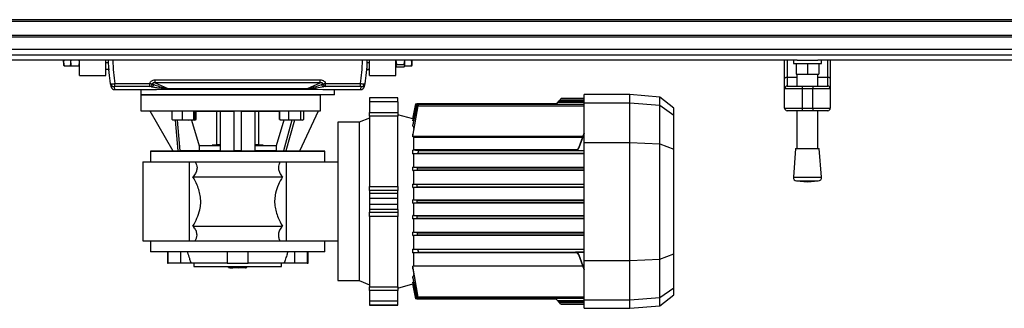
# Model space of a CAD drawing. Header units: millimetres. Extents: x 0 to 420, y 0 to 297.
# Tile 3 of 31: x 127 to 187, y 75 to 92. Entities that reach past the tile are written whole.
import ezdxf

# ---------------------------------------------------------------- set-up
doc = ezdxf.new("R2010")
doc.units = ezdxf.units.MM

msp = doc.modelspace()

# ---------------------------------------------------------------- linework, layer by layer
at = {"color": 7, "linetype": 'Continuous', "lineweight": 25}
for p, q in [((214.5678, 91.992), (65.4322, 91.992)), ((214.5678, 91.8855), (65.4322, 91.8855)), ((214.5678, 91.0333), (65.4322, 91.0333)), ((214.5678, 90.9267), (65.4322, 90.9267)), ((214.5678, 89.8336), (65.4322, 89.8336)), ((173.997, 89.5419), (106.003, 89.5419)), ((129.5774, 89.5419), (129.5605, 89.4092)), ((129.5605, 89.4092), (129.5605, 89.5419)), ((129.9976, 89.5419), (129.9866, 89.4245)), ((129.9866, 89.5419), (129.9866, 89.4245)), ((130.5192, 89.4245), (130.5076, 89.5485)), ((130.5192, 88.6056), (130.5192, 89.5419)), ((132.1171, 88.6056), (132.1171, 89.5419)), ((148.0959, 88.6056), (148.0959, 89.5419)), ((149.6938, 88.6056), (149.6938, 89.5419)), ((149.6963, 89.5419), (149.7238, 89.2723)), ((150.1964, 89.2723), (150.224, 89.5419)), ((150.2264, 89.5419), (150.2264, 89.5417)), ((150.2264, 89.2403), (150.2264, 89.5417)), ((150.6525, 89.391), (150.6334, 89.5419)), ((150.6525, 89.5419), (150.6525, 89.391)), ((173.2359, 88.4199), (173.2359, 89.5419)), ((173.3957, 89.5419), (173.3957, 88.5115)), ((173.7685, 89.5419), (173.7685, 89.3289)), ((173.997, 89.5419), (175.2445, 89.5419)), ((214.5678, 89.5419), (175.2445, 89.5419)), ((175.473, 89.3289), (175.473, 89.5419)), ((175.8458, 88.5115), (175.8458, 89.5419)), ((176.0056, 89.5419), (176.0056, 88.4199)), ((129.5605, 89.4092), (129.5882, 89.1912)), ((129.5605, 89.4092), (129.5605, 89.2329)), ((129.5882, 89.1912), (129.5605, 89.2397)), ((129.5882, 89.1912), (129.9866, 89.1912)), ((129.9866, 89.4245), (129.9866, 89.2519)), ((129.9866, 89.1912), (129.9866, 89.2519)), ((130.0166, 89.1703), (129.9866, 89.1929)), ((130.4893, 89.1703), (130.0166, 89.1703)), ((130.5192, 89.1929), (130.4893, 89.1703)), ((132.1171, 89.4045), (132.2851, 89.4045)), ((132.1171, 89.3939), (132.2796, 89.3939)), ((132.1171, 88.9891), (132.3341, 88.9678)), ((132.3341, 88.9678), (132.1171, 88.9678)), ((147.9933, 88.9678), (147.905, 88.9678)), ((147.9062, 88.9763), (147.9933, 88.9678)), ((147.9279, 89.4045), (148.0959, 89.4045)), ((147.9335, 89.3939), (148.0959, 89.3939)), ((147.9933, 88.9678), (148.0959, 88.9779)), ((148.0959, 88.9678), (147.9933, 88.9678)), ((149.7238, 89.2723), (149.6938, 89.2046)), ((149.6938, 89.2046), (149.7238, 89.1368)), ((149.7238, 89.2723), (150.1964, 89.2723)), ((149.7238, 89.1368), (150.1964, 89.1368)), ((150.2264, 89.2046), (150.1964, 89.2723)), ((150.1964, 89.1368), (150.2264, 89.2046)), ((150.2264, 89.2252), (150.2264, 89.1822)), ((150.6249, 89.1822), (150.2264, 89.1822)), ((150.6525, 89.2444), (150.6249, 89.1822)), ((150.6525, 89.391), (150.6525, 89.2329)), ((173.7685, 89.3289), (175.473, 89.3289)), ((173.9283, 89.3289), (173.9283, 88.6897)), ((174.6208, 89.3289), (174.6208, 88.6897)), ((175.3132, 89.3289), (175.3132, 88.6897)), ((130.5192, 88.6056), (132.1171, 88.6056)), ((135.1128, 88.3458), (145.1002, 88.3458)), ((135.1128, 88.1719), (135.1128, 88.3458)), ((145.1002, 88.1719), (145.1002, 88.3458)), ((148.0959, 88.6056), (149.6938, 88.6056)), ((173.2359, 87.8067), (173.2359, 88.4199)), ((173.3957, 88.5115), (173.3957, 87.9664)), ((173.3957, 88.5115), (173.9816, 88.5115)), ((173.9283, 88.6897), (174.6208, 88.6897)), ((173.9816, 88.6897), (173.9816, 87.9664)), ((174.6208, 88.6897), (175.3132, 88.6897)), ((175.2599, 87.9664), (175.2599, 88.6897)), ((175.2599, 88.5115), (175.8458, 88.5115)), ((175.8458, 87.9664), (175.8458, 88.5115)), ((176.0056, 88.4199), (176.0056, 87.8067)), ((132.6537, 87.7534), (133.6742, 87.7534)), ((132.6705, 88.121), (134.7831, 88.121)), ((132.6705, 87.946), (132.6705, 88.121)), ((134.7831, 87.946), (132.6705, 87.946)), ((134.2476, 87.7698), (134.2476, 87.4338)), ((134.7831, 87.946), (134.7831, 88.121)), ((134.8788, 87.9213), (134.7831, 87.946)), ((134.9365, 88.0821), (135.0322, 88.0583)), ((135.0322, 88.0583), (134.9428, 88.1007)), ((145.1002, 88.1719), (135.1128, 88.1719)), ((135.1128, 88.1719), (135.8709, 87.8122)), ((135.8709, 87.8122), (144.3421, 87.8122)), ((135.8709, 87.8024), (135.8709, 87.8122)), ((144.3421, 87.8024), (135.8709, 87.8024)), ((144.3421, 87.8122), (145.1002, 88.1719)), ((144.3421, 87.8024), (144.3421, 87.8122)), ((145.2703, 88.1007), (145.1809, 88.0583)), ((145.1809, 88.0583), (145.2766, 88.0821)), ((145.4299, 87.946), (145.3342, 87.9213)), ((145.4299, 88.121), (147.5425, 88.121)), ((145.4299, 87.946), (145.4299, 88.121)), ((147.5425, 87.946), (145.4299, 87.946)), ((145.9654, 87.4338), (145.9654, 87.7698)), ((146.5388, 87.7534), (147.5594, 87.7534)), ((147.5425, 87.946), (147.5425, 88.121)), ((174.3012, 87.8067), (173.2359, 87.8067)), ((173.2359, 86.6349), (173.2359, 87.8067)), ((173.3957, 87.9664), (174.3012, 87.9664)), ((174.3012, 87.9664), (174.9403, 87.9664)), ((174.3012, 87.9664), (174.3012, 87.8067)), ((174.9403, 87.8067), (174.3012, 87.8067)), ((174.3012, 87.8067), (174.3012, 86.6349)), ((174.9403, 87.9664), (174.9403, 87.8067)), ((174.9403, 87.9664), (175.8458, 87.9664)), ((176.0056, 87.8067), (174.9403, 87.8067)), ((174.9403, 86.6349), (174.9403, 87.8067)), ((176.0056, 87.8067), (176.0056, 86.6349)), ((134.2476, 87.4338), (134.2476, 86.4751)), ((134.2476, 87.4338), (145.1132, 87.4338)), ((145.9654, 87.4338), (134.2476, 87.4338)), ((145.1132, 86.4751), (145.1132, 87.4338)), ((149.8003, 87.2634), (148.0959, 87.2634)), ((148.0959, 87.2634), (148.0959, 87.2606)), ((149.8003, 87.2606), (148.0959, 87.2606)), ((148.0959, 87.2606), (148.0959, 87.0239)), ((149.8003, 87.2606), (149.8003, 87.2634)), ((149.8003, 87.0239), (149.8003, 87.2606)), ((159.5494, 87.0524), (159.5978, 87.1007)), ((159.6709, 87.1738), (159.5978, 87.1007)), ((159.5978, 87.1007), (161.092, 87.1007)), ((159.6709, 87.1738), (159.7072, 87.2101)), ((161.092, 87.1738), (159.6709, 87.1738)), ((161.092, 87.2101), (159.7072, 87.2101)), ((163.8617, 87.4551), (161.092, 87.4551)), ((161.092, 86.9479), (161.092, 87.4551)), ((165.6759, 87.2964), (163.8617, 87.4551)), ((163.8617, 86.9479), (163.8617, 87.4551)), ((166.5248, 86.6331), (165.6759, 87.2964)), ((165.6759, 86.8053), (165.6759, 87.2964)), ((149.8003, 87.0239), (148.0959, 87.0239)), ((148.0959, 87.0239), (148.0959, 86.3767)), ((149.8003, 87.0239), (149.8003, 86.3767)), ((150.9073, 86.8906), (150.7138, 85.98)), ((150.7138, 85.5298), (150.9805, 86.8905)), ((150.9703, 86.8905), (150.7138, 85.6175)), ((150.7138, 85.8692), (150.9261, 86.8905)), ((150.9208, 86.8905), (150.7138, 85.9072)), ((150.7138, 85.979), (150.9074, 86.8905)), ((151.0292, 86.7699), (150.7138, 85.0639)), ((150.7185, 84.9285), (151.0437, 86.7699)), ((150.9208, 86.8905), (150.9074, 86.8905)), ((150.9261, 86.8905), (150.9208, 86.8905)), ((150.9261, 86.8905), (150.9703, 86.8905)), ((150.9805, 86.8905), (150.9703, 86.8905)), ((159.3876, 86.8905), (150.9805, 86.8905)), ((151.0437, 86.7699), (161.092, 86.7699)), ((161.092, 86.843), (151.05, 86.843)), ((159.3876, 86.8905), (159.4763, 86.9793)), ((159.5494, 87.0524), (159.4763, 86.9793)), ((161.092, 86.9793), (159.4763, 86.9793)), ((161.092, 87.0524), (159.5494, 87.0524)), ((161.092, 86.9479), (163.8617, 86.9479)), ((161.092, 84.5555), (161.092, 86.9479)), ((163.8617, 84.5555), (163.8617, 86.9479)), ((163.8617, 86.9479), (165.6759, 86.8053)), ((165.6759, 84.4773), (165.6759, 86.8053)), ((165.6759, 86.8053), (166.5248, 86.2078)), ((166.5248, 86.2078), (166.5248, 86.6331)), ((173.2359, 86.6349), (174.3012, 86.6349)), ((174.3012, 86.6349), (174.9403, 86.6349)), ((174.3012, 86.6349), (174.3012, 86.4751)), ((174.9403, 86.6349), (176.0056, 86.6349)), ((174.9403, 86.6349), (174.9403, 86.4751)), ((134.2476, 86.4751), (134.7829, 86.4704)), ((134.2476, 86.4751), (145.1132, 86.4751)), ((134.7829, 86.4704), (136.1464, 86.4586)), ((134.7829, 86.4704), (136.188, 84.0368)), ((136.1464, 85.9439), (136.1464, 86.4707)), ((136.1464, 85.9439), (136.4581, 85.9069)), ((136.1723, 85.9077), (136.1744, 85.9069)), ((136.4581, 85.9069), (136.1752, 85.9069)), ((136.3241, 85.9069), (136.4875, 84.0394)), ((136.4581, 85.9069), (136.7698, 85.9439)), ((137.1116, 85.9069), (136.4581, 85.9069)), ((136.6292, 84.0393), (136.4658, 85.9069)), ((136.7698, 85.9439), (136.7698, 86.4696)), ((136.7698, 85.9439), (137.1116, 85.9069)), ((137.1116, 85.9069), (137.4533, 85.9439)), ((137.4834, 85.9069), (137.1116, 85.9069)), ((137.3135, 85.9069), (137.7824, 84.3446)), ((137.4533, 85.9439), (137.4533, 86.4637)), ((137.4854, 85.9069), (137.4875, 85.9077)), ((137.4875, 85.9077), (137.5614, 85.9346)), ((137.5134, 85.9439), (137.5134, 86.4582)), ((137.5134, 86.4518), (139.0413, 86.4518)), ((137.5853, 85.9439), (137.5853, 86.4518)), ((138.8282, 86.4518), (138.8282, 84.4085)), ((139.0413, 86.4575), (139.0413, 84.0393)), ((139.8935, 86.4704), (140.3196, 86.4704)), ((139.8935, 84.0368), (139.8935, 86.4704)), ((140.3196, 86.4704), (140.3196, 84.0368)), ((141.1718, 84.0393), (141.1718, 86.4575)), ((141.1718, 86.4518), (142.6567, 86.4518)), ((141.3848, 84.4085), (141.3848, 86.4518)), ((142.8996, 85.9069), (142.4306, 84.3446)), ((142.6355, 85.9439), (142.6355, 86.4518)), ((142.6355, 85.9439), (142.6627, 85.9397)), ((142.6507, 85.9368), (142.6355, 85.9439)), ((142.6567, 85.9439), (142.6567, 86.4617)), ((142.6567, 85.9439), (142.9305, 85.9069)), ((142.681, 85.9239), (142.7085, 85.9139)), ((142.7085, 85.9139), (142.7276, 85.9069)), ((142.9305, 85.9069), (142.7276, 85.9069)), ((143.3957, 85.9069), (142.8779, 84.0451)), ((142.9305, 85.9069), (143.2042, 85.9439)), ((143.5674, 85.9069), (142.9305, 85.9069)), ((143.5395, 85.9069), (143.0219, 84.0455)), ((143.2042, 85.9439), (143.2042, 86.4682)), ((143.2042, 85.9439), (143.5674, 85.9069)), ((143.5674, 85.9069), (143.9306, 85.9439)), ((144.0201, 85.9069), (143.5674, 85.9069)), ((143.8707, 84.0381), (145.0032, 86.4667)), ((143.9306, 85.9439), (143.9306, 86.471)), ((144.0387, 85.9069), (144.0201, 85.9069)), ((144.0387, 85.9069), (144.0578, 85.9139)), ((144.1096, 85.9439), (144.1096, 86.4679)), ((144.1096, 86.4589), (145.0032, 86.4667)), ((145.0032, 86.4667), (145.1132, 86.4676)), ((148.0959, 86.0303), (147.4568, 85.772)), ((148.0959, 86.3767), (149.8003, 86.3767)), ((148.0959, 86.1447), (148.0959, 86.3767)), ((149.8003, 86.1447), (148.0959, 86.1447)), ((148.0959, 86.1447), (148.0959, 81.8913)), ((149.8003, 86.3767), (149.8003, 86.1447)), ((150.7138, 85.98), (149.8003, 86.2247)), ((149.8003, 81.8913), (149.8003, 86.1447)), ((150.7138, 85.979), (150.7138, 85.98)), ((150.7138, 85.979), (150.7281, 85.9752)), ((150.7138, 85.8692), (150.7138, 85.9072)), ((166.5248, 84.1512), (166.5248, 86.2078)), ((174.3012, 86.4751), (173.3957, 86.4751)), ((173.9816, 86.4751), (173.9816, 84.1925)), ((174.9403, 86.4751), (174.3012, 86.4751)), ((175.8458, 86.4751), (174.9403, 86.4751)), ((175.2599, 84.1925), (175.2599, 86.4751)), ((147.4568, 85.772), (146.1785, 85.772)), ((146.1785, 85.772), (146.1785, 76.1847)), ((147.4568, 85.772), (147.4568, 76.1847)), ((150.7618, 85.856), (150.7138, 85.8692)), ((150.7138, 85.5298), (150.7138, 85.6175)), ((150.7138, 85.5298), (150.7744, 85.5118)), ((150.7744, 85.402), (150.7744, 85.5118)), ((150.7966, 85.5118), (150.7744, 85.5118)), ((150.7138, 84.8955), (150.7138, 85.0639)), ((150.7138, 84.8955), (150.7185, 84.9285)), ((150.7185, 84.9285), (161.0267, 84.9285)), ((150.7744, 84.1218), (150.7744, 84.8479)), ((160.9973, 84.8479), (150.7744, 84.8479)), ((160.7702, 84.224), (161.092, 85.108)), ((161.092, 85.1034), (160.7702, 84.2187)), ((160.7702, 84.199), (161.0119, 84.8634)), ((160.7702, 84.2035), (161.0104, 84.8634)), ((161.0119, 84.8634), (161.092, 84.8634)), ((161.092, 84.9626), (161.0473, 84.9626)), ((137.7824, 84.3446), (137.7824, 84.0487)), ((139.0413, 84.3446), (137.7824, 84.3446)), ((138.5657, 84.3872), (138.5543, 84.3446)), ((139.0284, 84.3872), (138.5657, 84.3872)), ((139.0359, 84.4085), (138.8282, 84.4085)), ((139.0413, 84.4085), (139.0413, 84.3872)), ((141.1718, 84.4085), (141.1718, 84.3872)), ((141.3848, 84.4085), (141.1718, 84.4085)), ((142.4306, 84.3446), (141.1718, 84.3446)), ((141.6473, 84.3872), (141.1848, 84.3872)), ((141.6587, 84.3446), (141.6473, 84.3872)), ((142.4306, 84.3446), (142.4306, 84.0487)), ((150.7744, 84.1218), (160.6914, 84.1218)), ((160.7702, 84.224), (160.7702, 84.2187)), ((160.7702, 84.2035), (160.7702, 84.199)), ((161.092, 84.5555), (163.8617, 84.5555)), ((161.092, 77.4012), (161.092, 84.5555)), ((163.8617, 77.4012), (163.8617, 84.5555)), ((163.8617, 84.5555), (165.6759, 84.4773)), ((165.6759, 77.4794), (165.6759, 84.4773)), ((165.6759, 84.4773), (166.5248, 84.1512)), ((166.5248, 77.8055), (166.5248, 84.1512)), ((173.9017, 84.1925), (173.7685, 82.4472)), ((173.9017, 84.1925), (175.3398, 84.1925)), ((175.473, 82.4472), (175.3398, 84.1925)), ((136.188, 84.0368), (134.8335, 84.025)), ((134.8335, 84.025), (134.8335, 83.3752)), ((134.8335, 84.025), (145.3795, 84.025)), ((136.188, 84.0368), (136.4875, 84.0394)), ((137.7824, 84.0487), (136.6292, 84.0393)), ((139.0413, 84.0487), (137.7824, 84.0487)), ((142.4306, 84.0487), (141.1718, 84.0487)), ((142.4306, 84.0487), (142.8779, 84.0451)), ((143.0219, 84.0455), (143.8707, 84.0381)), ((145.3795, 84.025), (143.8708, 84.0382)), ((145.3795, 83.3752), (145.3795, 84.025)), ((150.7138, 83.8637), (150.7138, 84.0883)), ((150.7185, 84.0825), (150.7138, 84.0883)), ((150.7138, 83.8637), (151.0292, 83.8972)), ((150.7744, 83.8633), (150.7138, 83.8637)), ((151.0437, 84.0463), (150.7185, 84.0825)), ((160.57, 84.0825), (150.7185, 84.0825)), ((161.092, 83.8633), (150.7744, 83.8633)), ((150.7744, 83.0525), (150.7744, 83.8633)), ((151.0292, 83.8972), (161.092, 83.8972)), ((161.092, 84.0463), (151.0437, 84.0463)), ((160.57, 84.0825), (160.57, 84.0785)), ((160.57, 84.0785), (160.6488, 84.0785)), ((160.57, 84.0634), (160.57, 84.0588)), ((160.57, 84.0588), (161.092, 84.0588)), ((134.3542, 83.3752), (137.1771, 83.3752)), ((134.3542, 83.3752), (134.3542, 78.5816)), ((137.1771, 83.3752), (137.1771, 78.5816)), ((137.5381, 83.3752), (142.6749, 83.3752)), ((143.036, 83.3752), (143.036, 78.5816)), ((143.036, 83.3752), (146.1785, 83.3752)), ((150.7744, 83.0525), (150.7138, 83.0521)), ((150.7138, 82.8478), (150.7138, 83.0521)), ((150.9982, 83.0236), (150.7138, 83.0521)), ((150.7744, 83.0525), (161.092, 83.0525)), ((150.9982, 83.0236), (161.092, 83.0236)), ((137.3994, 82.4697), (142.8137, 82.4697)), ((150.7138, 82.8478), (150.9883, 82.8745)), ((150.7138, 82.8478), (150.7744, 82.8475)), ((161.092, 82.8475), (150.7744, 82.8475)), ((150.7744, 82.0255), (150.7744, 82.8475)), ((161.092, 82.8745), (150.9883, 82.8745)), ((173.7685, 82.4472), (175.473, 82.4472)), ((148.0959, 81.8913), (149.8003, 81.8913)), ((148.0959, 81.6382), (148.0959, 81.8913)), ((149.8003, 81.8913), (149.8003, 81.6382)), ((150.7138, 82.0252), (150.7744, 82.0255)), ((150.7138, 81.8285), (150.7138, 82.0252)), ((150.97, 82.001), (150.7138, 82.0252)), ((150.7138, 81.8285), (150.9652, 81.8519)), ((150.7138, 81.8285), (150.7744, 81.8281)), ((150.7744, 82.0255), (161.092, 82.0255)), ((161.092, 81.8281), (150.7744, 81.8281)), ((150.7744, 81.076), (150.7744, 81.8281)), ((161.092, 81.8519), (150.9652, 81.8519)), ((161.092, 82.001), (150.97, 82.001)), ((173.9648, 82.2185), (174.6208, 82.1685)), ((173.9648, 82.2185), (175.2767, 82.2185)), ((174.6208, 82.1685), (175.2767, 82.2185)), ((149.8003, 81.6382), (148.0959, 81.6382)), ((148.0959, 81.6382), (148.0959, 81.4648)), ((149.8003, 81.4648), (148.0959, 81.4648)), ((148.0959, 81.4648), (148.0959, 81.1656)), ((149.8003, 81.1656), (148.0959, 81.1656)), ((148.0959, 81.1656), (148.0959, 80.7911)), ((149.8003, 81.4648), (149.8003, 81.6382)), ((149.8003, 81.1656), (149.8003, 81.4648)), ((149.8003, 80.7911), (149.8003, 81.1656)), ((149.8003, 80.7911), (148.0959, 80.7911)), ((148.0959, 80.7911), (148.0959, 80.492)), ((149.8003, 80.492), (149.8003, 80.7911)), ((150.7744, 81.076), (150.7138, 81.0757)), ((150.7138, 80.8811), (150.7138, 81.0757)), ((150.9598, 81.0529), (150.7138, 81.0757)), ((150.7138, 80.8811), (150.9598, 80.9038)), ((150.7138, 80.8811), (150.7744, 80.8808)), ((150.7744, 81.076), (161.092, 81.076)), ((161.092, 80.8808), (150.7744, 80.8808)), ((150.7744, 80.1286), (150.7744, 80.8808)), ((150.9598, 81.0529), (161.092, 81.0529)), ((161.092, 80.9038), (150.9598, 80.9038)), ((149.8003, 80.492), (148.0959, 80.492)), ((148.0959, 80.492), (148.0959, 80.3186)), ((148.0959, 80.3186), (149.8003, 80.3186)), ((148.0959, 80.0655), (148.0959, 80.3186)), ((149.8003, 80.0655), (148.0959, 80.0655)), ((148.0959, 80.0655), (148.0959, 75.812)), ((149.8003, 80.492), (149.8003, 80.3186)), ((149.8003, 80.3186), (149.8003, 80.0655)), ((149.8003, 75.812), (149.8003, 80.0655)), ((150.7744, 80.1286), (150.7138, 80.1283)), ((150.7138, 79.9316), (150.7138, 80.1283)), ((150.9652, 80.1049), (150.7138, 80.1283)), ((150.7138, 79.9316), (150.97, 79.9557)), ((150.7744, 79.9312), (150.7138, 79.9316)), ((150.7744, 80.1286), (161.092, 80.1286)), ((161.092, 79.9312), (150.7744, 79.9312)), ((150.7744, 79.1093), (150.7744, 79.9312)), ((150.9652, 80.1049), (161.092, 80.1049)), ((150.97, 79.9557), (161.092, 79.9557)), ((137.3994, 79.487), (142.8137, 79.487)), ((150.7744, 79.1093), (150.7138, 79.109)), ((150.7138, 78.9046), (150.7138, 79.109)), ((150.9883, 79.0822), (150.7138, 79.109)), ((150.7138, 78.9046), (150.9982, 78.9331)), ((150.7138, 78.9046), (150.7744, 78.9043)), ((150.7744, 79.1093), (161.092, 79.1093)), ((161.092, 78.9043), (150.7744, 78.9043)), ((150.7744, 78.0935), (150.7744, 78.9043)), ((150.9883, 79.0822), (161.092, 79.0822)), ((161.092, 78.9331), (150.9982, 78.9331)), ((134.3542, 78.5816), (137.1771, 78.5816)), ((134.8335, 78.5816), (134.8335, 77.9317)), ((137.5381, 78.5816), (142.6749, 78.5816)), ((143.036, 78.5816), (146.1785, 78.5816)), ((145.3795, 77.9317), (145.3795, 78.5816)), ((145.3795, 77.9317), (134.8335, 77.9317)), ((135.8455, 77.9317), (135.8455, 77.2393)), ((135.8937, 77.2393), (135.8937, 77.9317)), ((136.6445, 77.9317), (136.6445, 77.2393)), ((139.4674, 77.9317), (139.4674, 77.2393)), ((140.7457, 77.2393), (140.7457, 77.9317)), ((143.5686, 77.2393), (143.5686, 77.9317)), ((144.3193, 77.9317), (144.3193, 77.2393)), ((144.3675, 77.2393), (144.3675, 77.9317)), ((150.7138, 78.0931), (150.7744, 78.0935)), ((150.7138, 77.8737), (150.7138, 78.0931)), ((151.0292, 78.0596), (150.7138, 78.0931)), ((150.7138, 77.8737), (151.0437, 77.9105)), ((150.7744, 77.8733), (150.7138, 77.8737)), ((150.7744, 78.0935), (161.092, 78.0935)), ((160.57, 77.8733), (150.7744, 77.8733)), ((150.7744, 77.078), (150.7744, 77.8733)), ((161.092, 78.0596), (151.0292, 78.0596)), ((151.0437, 77.9105), (161.092, 77.9105)), ((161.092, 77.898), (160.57, 77.898)), ((160.57, 77.898), (160.57, 77.8934)), ((160.6488, 77.8783), (160.57, 77.8783)), ((160.57, 77.8783), (160.57, 77.8733)), ((161.0119, 77.0933), (160.7702, 77.7577)), ((160.7702, 77.7577), (160.7702, 77.7532)), ((161.0104, 77.0933), (160.7702, 77.7532)), ((160.7702, 77.738), (161.092, 76.8533)), ((160.7702, 77.738), (160.7702, 77.7327)), ((161.092, 76.8487), (160.7702, 77.7327)), ((165.6759, 77.4794), (166.5248, 77.8055)), ((166.5248, 75.749), (166.5248, 77.8055)), ((135.8455, 77.2393), (135.8937, 77.2393)), ((136.6445, 77.2393), (135.8937, 77.2393)), ((137.2633, 77.2393), (136.6445, 77.2393)), ((137.2633, 77.3074), (137.2881, 77.2393)), ((137.2633, 77.2393), (137.2633, 77.3074)), ((137.2881, 77.2393), (137.2633, 77.2393)), ((139.4674, 77.2393), (137.2881, 77.2393)), ((137.4434, 77.2393), (137.4434, 77.0263)), ((137.4434, 77.0263), (142.7697, 77.0263)), ((139.4674, 77.2393), (140.7457, 77.2393)), ((139.5444, 76.9794), (139.5444, 77.0263)), ((139.5764, 76.971), (139.5444, 76.9794)), ((139.5747, 76.9663), (139.6149, 76.9517)), ((139.7195, 76.9517), (139.6149, 76.9517)), ((140.1755, 76.9517), (139.7195, 76.9517)), ((139.8945, 76.9794), (139.8945, 77.0263)), ((139.8945, 76.9794), (140.1755, 76.9517)), ((140.1755, 76.9517), (140.4566, 76.9794)), ((140.5626, 76.9517), (140.1755, 76.9517)), ((140.4566, 76.9794), (140.4566, 77.0263)), ((140.4566, 76.9794), (140.5626, 76.9517)), ((140.5626, 76.9517), (140.6686, 76.9794)), ((140.5982, 76.9517), (140.5626, 76.9517)), ((140.5982, 76.9517), (140.6383, 76.9663)), ((140.6686, 76.9794), (140.6686, 77.0263)), ((142.9249, 77.2393), (140.7457, 77.2393)), ((142.7697, 77.0263), (142.7697, 77.2393)), ((142.9249, 77.2393), (142.9497, 77.3074)), ((142.9497, 77.2393), (142.9249, 77.2393)), ((142.9497, 77.3074), (142.9497, 77.2393)), ((143.5686, 77.2393), (142.9497, 77.2393)), ((144.3193, 77.2393), (143.5686, 77.2393)), ((144.3193, 77.2393), (144.3675, 77.2393)), ((150.7138, 77.057), (150.7744, 77.078)), ((150.7138, 76.8929), (150.7138, 77.057)), ((151.0437, 75.1868), (150.7138, 77.057)), ((150.7744, 77.078), (161.0086, 77.078)), ((161.092, 77.0933), (161.0119, 77.0933)), ((161.0473, 76.9941), (161.092, 76.9941)), ((161.092, 77.4012), (163.8617, 77.4012)), ((161.092, 75.0088), (161.092, 77.4012)), ((163.8617, 77.4012), (165.6759, 77.4794)), ((163.8617, 75.0088), (163.8617, 77.4012)), ((165.6759, 75.1515), (165.6759, 77.4794)), ((150.7138, 76.8929), (151.0292, 75.1868)), ((150.7744, 76.4449), (150.7138, 76.4269)), ((150.7138, 76.3393), (150.7138, 76.4269)), ((150.9805, 75.0662), (150.7138, 76.4269)), ((150.7744, 76.4449), (150.7744, 76.552)), ((150.7744, 76.4449), (150.7966, 76.4449)), ((146.1785, 76.1847), (147.4568, 76.1847)), ((147.4568, 76.1847), (148.0959, 75.9265)), ((148.0959, 75.812), (149.8003, 75.812)), ((148.0959, 75.58), (148.0959, 75.812)), ((149.8003, 75.732), (150.7138, 75.9768)), ((149.8003, 75.812), (149.8003, 75.58)), ((150.7138, 76.3393), (150.9703, 75.0662)), ((150.7138, 76.0875), (150.7618, 76.1008)), ((150.7138, 76.0495), (150.7138, 76.0875)), ((150.9261, 75.0662), (150.7138, 76.0875)), ((150.7138, 76.0495), (150.9208, 75.0662)), ((150.7281, 75.9815), (150.7138, 75.9777)), ((150.7138, 75.9768), (150.7138, 75.9777)), ((150.9074, 75.0662), (150.7138, 75.9777)), ((150.7138, 75.9768), (150.9073, 75.0662)), ((165.6759, 75.1515), (166.5248, 75.749)), ((166.5248, 75.3236), (166.5248, 75.749)), ((149.8003, 75.58), (148.0959, 75.58)), ((148.0959, 75.58), (148.0959, 74.9329)), ((149.8003, 74.9329), (149.8003, 75.58)), ((161.092, 75.1868), (151.0437, 75.1868)), ((165.6759, 74.6604), (166.5248, 75.3236)), ((149.8003, 74.9329), (148.0959, 74.9329)), ((148.0959, 74.9329), (148.0959, 74.6962)), ((149.8003, 74.6962), (148.0959, 74.6962)), ((148.0959, 74.6962), (148.0959, 74.6934)), ((148.0959, 74.6934), (149.8003, 74.6934)), ((149.8003, 74.6962), (149.8003, 74.9329)), ((149.8003, 74.6934), (149.8003, 74.6962)), ((150.9074, 75.0662), (150.9208, 75.0662)), ((150.9208, 75.0662), (150.9261, 75.0662)), ((150.9703, 75.0662), (150.9261, 75.0662)), ((150.9703, 75.0662), (150.9805, 75.0662)), ((150.9805, 75.0662), (159.3876, 75.0662)), ((151.05, 75.1137), (161.092, 75.1137)), ((159.4763, 74.9775), (159.3876, 75.0662)), ((159.4763, 74.9775), (161.092, 74.9775)), ((159.4763, 74.9775), (159.5494, 74.9044)), ((159.5494, 74.9044), (161.092, 74.9044)), ((159.5978, 74.8561), (159.5494, 74.9044)), ((161.092, 74.8561), (159.5978, 74.8561)), ((159.6709, 74.783), (159.5978, 74.8561)), ((159.6709, 74.783), (161.092, 74.783)), ((159.7072, 74.7466), (159.6709, 74.783)), ((159.7072, 74.7466), (161.092, 74.7466)), ((161.092, 75.0088), (163.8617, 75.0088)), ((161.092, 74.5016), (161.092, 75.0088)), ((163.8617, 75.0088), (165.6759, 75.1515)), ((163.8617, 74.5016), (163.8617, 75.0088)), ((163.8617, 74.5016), (165.6759, 74.6604)), ((165.6759, 74.6604), (165.6759, 75.1515)), ((161.092, 74.5016), (163.8617, 74.5016))]:
    msp.add_line(p, q, dxfattribs=at)
at = {"color": 7, "linetype": 'Continuous'}
msp.add_line((69.6932, 90.2035), (210.3068, 90.2035), dxfattribs=at)
at = {"color": 7, "linetype": 'Continuous', "lineweight": 25, "flags": 128}
for points in [[(173.2359, 88.4199), (173.239, 88.4378), (173.2481, 88.455), (173.2628, 88.4708), (173.2827, 88.4847), (173.3069, 88.4961), (173.3346, 88.5046), (173.3645, 88.5098), (173.3957, 88.5115)], [(175.8458, 88.5115), (175.877, 88.5098), (175.9069, 88.5046), (175.9346, 88.4961), (175.9588, 88.4847), (175.9787, 88.4708), (175.9934, 88.455), (176.0025, 88.4378), (176.0056, 88.4199)]]:
    msp.add_lwpolyline(points, dxfattribs=at)
at = {"color": 7, "linetype": 'Continuous', "lineweight": 25}
for centre, radius, start, end in [((132.6169, 88.1455), 0.2104, 190.545188, 270.791528), ((132.6537, 87.9664), 0.2131, 191.39264, 270), ((133.6742, 87.8067), 0.0533, 270, 304.435023), ((135.0874, 88.9985), 0.9288, 250.878361, 260.650941), ((134.7407, 88.1482), 0.2067, 281.851257, 341.345139), ((135.0993, 89.029), 0.9414, 250.78402, 260.43146), ((134.8388, 88.1205), 0.2032, 281.359814, 342.155544), ((145.3742, 88.1205), 0.2032, 197.844456, 258.640186), ((145.1138, 89.029), 0.9414, 279.56854, 289.21598), ((145.1257, 88.9985), 0.9288, 279.349059, 289.121639), ((145.4724, 88.1482), 0.2067, 198.654861, 258.148743), ((146.5083, 87.8148), 0.0526, 247.255107, 270.208229), ((146.5388, 87.8067), 0.0533, 239.865759, 270), ((147.5594, 87.9664), 0.2131, 270, 348.60736), ((147.5962, 88.1455), 0.2104, 269.208472, 349.454812), ((173.3957, 87.8067), 0.1598, 90, 180), ((175.8458, 87.8067), 0.1598, 0, 90), ((173.3957, 86.6349), 0.1598, 180, 270), ((175.8458, 86.6349), 0.1598, 270, 0), ((160.57, 84.2764), 0.213, 269.996911, 339.992711), ((160.57, 84.2969), 0.213, 299.11765, 339.995152), ((173.981, 82.431), 0.2131, 175.637086, 265.637086), ((175.2605, 82.431), 0.2131, 274.362914, 4.362914), ((160.57, 77.6803), 0.213, 20.007289, 90.003089), ((160.57, 77.6599), 0.213, 20.004912, 61.835698)]:
    msp.add_arc(centre, radius, start, end, dxfattribs=at)
for centre, major_axis, ratio, start_param, end_param in [((142.7769, 89.5643), (7.1284, 8.0526), 0.5808157, 2.2036555, 2.205782), ((142.9302, 89.4915), (7.2242, 7.7773), 0.582166, 2.2244769, 2.2266034), ((137.2828, 89.4915), (-7.2242, 7.7773), 0.582166, 4.0565819, 4.0587085), ((137.4362, 89.5643), (-7.1284, 8.0526), 0.5808157, 4.0774033, 4.0795298), ((161.0104, 84.8614), (0.0368, 0.1012), 0.0063106, 4.7343193, 7.8366444), ((160.57, 84.2916), (0, 0.2132), 0.9994217, 3.1415927, 4.3633231), ((160.57, 84.272), (0, 0.2132), 0.9994217, 3.1415927, 4.3633231), ((160.57, 77.6848), (0, 0.2132), 0.9994217, 5.0614548, 6.2831853), ((160.57, 77.6651), (0, 0.2132), 0.9994217, 5.0614548, 6.2831853), ((161.0104, 77.0953), (-0.0368, 0.1012), 0.0063106, 1.5881336, 4.6904587)]:
    msp.add_ellipse(centre, major_axis=major_axis, ratio=ratio, start_param=start_param, end_param=end_param, dxfattribs=at)
for points, knots in [([(132.4101, 88.107), (132.3742, 88.333), (132.2992, 88.8061), (132.2854, 89.2894), (132.2782, 89.5419)], [0, 0, 0, 0, 0.4776228, 1, 1, 1, 1]), ([(132.5444, 89.5419), (132.5514, 89.2904), (132.5647, 88.8119), (132.6365, 88.3433), (132.6705, 88.121)], [0, 0, 0, 0, 0.5255912, 1, 1, 1, 1]), ([(147.5425, 88.121), (147.5766, 88.3433), (147.6483, 88.8119), (147.6616, 89.2904), (147.6686, 89.5419)], [0, 0, 0, 0, 0.47440878, 1, 1, 1, 1]), ([(147.9349, 89.5419), (147.9277, 89.2894), (147.9139, 88.8061), (147.8388, 88.333), (147.803, 88.107)], [0, 0, 0, 0, 0.5223772, 1, 1, 1, 1]), ([(129.9866, 89.4245), (129.992, 89.3427), (129.9975, 89.2574), (130.0159, 89.1736), (130.0166, 89.1703)], [0, 0, 0, 0, 0.9603374, 1, 1, 1, 1]), ([(130.4893, 89.1703), (130.49, 89.1736), (130.5083, 89.2574), (130.5139, 89.3427), (130.5192, 89.4245)], [0, 0, 0, 0, 0.0396626, 1, 1, 1, 1]), ([(150.6249, 89.1822), (150.6283, 89.1964), (150.6448, 89.2654), (150.6491, 89.3354), (150.6525, 89.391)], [0, 0, 0, 0, 0.2061857, 1, 1, 1, 1]), ([(134.7894, 88.14), (134.8026, 88.1696), (134.8288, 88.2286), (134.9036, 88.2933), (134.9998, 88.3377), (135.0726, 88.3429), (135.1128, 88.3458)], [0, 0, 0, 0, 0.2365469, 0.4711481, 0.7075375, 1, 1, 1, 1]), ([(145.1002, 88.3458), (145.1445, 88.3423), (145.2251, 88.3359), (145.3305, 88.2806), (145.3951, 88.2108), (145.4162, 88.1586), (145.4236, 88.14)], [0, 0, 0, 0, 0.3216376, 0.5854074, 0.8528627, 1, 1, 1, 1]), ([(132.4101, 88.107), (132.4135, 88.1049), (132.4204, 88.1007), (132.4685, 88.1007), (132.5367, 88.1053), (132.6077, 88.1127), (132.653, 88.1187), (132.6705, 88.121)], [0, 0, 0, 0, 0.2205659, 0.4471115, 0.6649038, 0.8705791, 1, 1, 1, 1]), ([(132.4448, 87.9244), (132.4446, 87.9256), (132.4438, 87.9297), (132.4359, 87.9673), (132.4184, 88.0623), (132.4101, 88.107)], [0, 0, 0, 0, 0.1858282, 0.6161718, 1, 1, 1, 1]), ([(132.6705, 87.946), (132.667, 87.9459), (132.6577, 87.9458), (132.6433, 87.9446), (132.6299, 87.9422), (132.6209, 87.9388), (132.6202, 87.9364), (132.6198, 87.9352)], [0, 0, 0, 0, 0.1260145, 0.3254676, 0.5397747, 0.7694973, 1, 1, 1, 1]), ([(132.6198, 87.9352), (132.6279, 87.8903), (132.6424, 87.8097), (132.6519, 87.7626), (132.6531, 87.7565), (132.6537, 87.7534)], [0, 0, 0, 0, 0.385858, 0.6925854, 1, 1, 1, 1]), ([(133.6742, 87.7534), (133.6742, 87.7534), (133.6742, 87.7534), (133.6894, 87.7578), (133.7045, 87.7623)], [0, 0, 0, 0, 0.0000115, 1, 1, 1, 1]), ([(133.7045, 87.7623), (133.7094, 87.763), (133.7191, 87.7646), (133.7618, 87.7669), (133.8198, 87.7686), (133.8714, 87.7693), (133.9005, 87.7694), (133.9062, 87.7694)], [0, 0, 0, 0, 0.2364197, 0.4727335, 0.7072765, 0.9427541, 1, 1, 1, 1]), ([(133.9062, 87.7694), (135.0459, 87.7711), (137.3258, 87.7745), (140.5338, 87.7755), (143.528, 87.7737), (145.3805, 87.7708), (146.3069, 87.7694)], [0, 0, 0, 0, 0.2757904, 0.5517065, 0.7758195, 1, 1, 1, 1]), ([(135.8709, 87.8024), (135.8436, 87.8028), (135.7415, 87.8044), (135.5591, 87.8169), (135.3281, 87.8394), (135.0947, 87.8739), (134.9498, 87.9057), (134.8788, 87.9213)], [0, 0, 0, 0, 0.0586028, 0.2194098, 0.482771, 0.7468321, 1, 1, 1, 1]), ([(135.1128, 88.1719), (135.0899, 88.1739), (135.051, 88.1773), (135.0023, 88.1668), (134.9745, 88.1514), (134.9579, 88.136), (134.9473, 88.1191), (134.9441, 88.1061), (134.9428, 88.1007)], [0, 0, 0, 0, 0.3516283, 0.5955786, 0.7208464, 0.8017048, 0.9164219, 1, 1, 1, 1]), ([(135.0322, 88.0583), (135.134, 88.0224), (135.3378, 87.9505), (135.6012, 87.8751), (135.7768, 87.8284), (135.8529, 87.8153), (135.8709, 87.8122)], [0, 0, 0, 0, 0.3979748, 0.7967661, 0.9519452, 1, 1, 1, 1]), ([(144.3421, 87.8122), (144.3587, 87.815), (144.45, 87.8306), (144.5773, 87.8662), (144.8469, 87.9413), (145.0403, 88.009), (145.1809, 88.0583)], [0, 0, 0, 0, 0.0441016, 0.2430221, 0.4498948, 1, 1, 1, 1]), ([(145.3342, 87.9213), (145.1828, 87.8906), (144.9736, 87.8482), (144.6929, 87.8205), (144.545, 87.8095), (144.4404, 87.8038), (144.3674, 87.8028), (144.3421, 87.8024)], [0, 0, 0, 0, 0.536129, 0.7403117, 0.8434693, 0.9457961, 1, 1, 1, 1]), ([(145.2703, 88.1007), (145.268, 88.1088), (145.2638, 88.1243), (145.2479, 88.144), (145.2195, 88.1639), (145.1676, 88.1776), (145.1253, 88.174), (145.1002, 88.1719)], [0, 0, 0, 0, 0.1241935, 0.2362557, 0.3517004, 0.6157087, 1, 1, 1, 1]), ([(146.3069, 87.7694), (146.3307, 87.7692), (146.3784, 87.7689), (146.4405, 87.7673), (146.486, 87.7651), (146.5042, 87.7633), (146.5079, 87.7624), (146.5085, 87.7623)], [0, 0, 0, 0, 0.2392418, 0.4787966, 0.7155298, 0.9504737, 1, 1, 1, 1]), ([(146.5085, 87.7623), (146.5237, 87.7578), (146.5388, 87.7534), (146.5388, 87.7534), (146.5388, 87.7534)], [0, 0, 0, 0, 0.9999885, 1, 1, 1, 1]), ([(147.5425, 88.121), (147.5701, 88.1175), (147.6254, 88.1103), (147.6995, 88.1035), (147.7574, 88.1005), (147.7951, 88.1014), (147.8004, 88.1052), (147.803, 88.107)], [0, 0, 0, 0, 0.20315607, 0.40771841, 0.6081168, 0.8102288, 1, 1, 1, 1]), ([(147.5932, 87.9352), (147.593, 87.9362), (147.5925, 87.9384), (147.5856, 87.9414), (147.5743, 87.9439), (147.5594, 87.9456), (147.5481, 87.9459), (147.5425, 87.946)], [0, 0, 0, 0, 0.19867215, 0.4049264, 0.603668, 0.80260166, 1, 1, 1, 1]), ([(147.5594, 87.7534), (147.5603, 87.758), (147.5619, 87.7662), (147.5732, 87.823), (147.5865, 87.8978), (147.5932, 87.9352)], [0, 0, 0, 0, 0.3816275, 0.6902326, 1, 1, 1, 1]), ([(147.803, 88.107), (147.7961, 88.0696), (147.7823, 87.9946), (147.7708, 87.9373), (147.7692, 87.929), (147.7682, 87.9244)], [0, 0, 0, 0, 0.3075818, 0.616784, 1, 1, 1, 1]), ([(151.0437, 86.7699), (151.0452, 86.7783), (151.0482, 86.795), (151.051, 86.8171), (151.0522, 86.8337), (151.0517, 86.8428), (151.0495, 86.8438), (151.0458, 86.8367), (151.041, 86.822), (151.0356, 86.801), (151.0316, 86.7824), (151.0296, 86.7719), (151.0292, 86.7699)], [0, 0, 0, 0, 0.108956, 0.2179819, 0.3253129, 0.4309863, 0.5363406, 0.6427986, 0.7513302, 0.8620825, 0.9742574, 1, 1, 1, 1]), ([(152.6903, 86.8905), (152.6708, 86.8905), (152.6319, 86.8905), (152.5505, 86.8905), (152.4636, 86.8905), (152.3761, 86.8905), (152.2965, 86.8905), (152.2324, 86.8905), (152.2104, 86.8905), (152.1996, 86.8905)], [0, 0, 0, 0, 0.1460267, 0.2920534, 0.4306845, 0.5693155, 0.7153422, 0.8613689, 1, 1, 1, 1]), ([(136.1764, 85.9069), (136.1684, 85.9115), (136.1583, 85.9173), (136.1484, 85.9393), (136.1464, 85.9439)], [0, 0, 0, 0, 0.7938143, 1, 1, 1, 1]), ([(137.4533, 85.9439), (137.4554, 85.9393), (137.4653, 85.9173), (137.4754, 85.9115), (137.4834, 85.9069)], [0, 0, 0, 0, 0.2061857, 1, 1, 1, 1]), ([(137.4834, 85.9069), (137.4929, 85.9134), (137.503, 85.9201), (137.5129, 85.9427), (137.5134, 85.9439)], [0, 0, 0, 0, 0.9470257, 1, 1, 1, 1]), ([(137.5218, 85.9289), (137.5401, 85.9312), (137.5614, 85.9339), (137.5824, 85.9426), (137.5853, 85.9439)], [0, 0, 0, 0, 0.8600222, 1, 1, 1, 1]), ([(139.0413, 86.4575), (139.1805, 86.4575), (139.4606, 86.4574), (139.7486, 86.4574), (139.8935, 86.4574)], [0, 0, 0, 0, 0.4969489, 1, 1, 1, 1]), ([(140.3196, 86.4574), (140.4627, 86.4574), (140.7507, 86.4574), (141.0308, 86.4575), (141.1718, 86.4575)], [0, 0, 0, 0, 0.4969489, 1, 1, 1, 1]), ([(142.7091, 85.9194), (142.6977, 85.9219), (142.6801, 85.9258), (142.6628, 85.9391), (142.6567, 85.9439)], [0, 0, 0, 0, 0.648172, 1, 1, 1, 1]), ([(143.9306, 85.9439), (143.9367, 85.9393), (143.9663, 85.9173), (143.9963, 85.9115), (144.0201, 85.9069)], [0, 0, 0, 0, 0.20618569, 1, 1, 1, 1]), ([(144.0201, 85.9069), (144.0485, 85.9134), (144.0785, 85.9201), (144.108, 85.9427), (144.1096, 85.9439)], [0, 0, 0, 0, 0.9470257, 1, 1, 1, 1]), ([(150.7744, 84.8479), (150.7739, 84.8503), (150.7729, 84.8557), (150.7634, 84.8665), (150.7438, 84.8806), (150.7251, 84.8899), (150.7138, 84.8955)], [0, 0, 0, 0, 0.1259375, 0.2814677, 0.5635591, 1, 1, 1, 1]), ([(150.7138, 84.0883), (150.7299, 84.0915), (150.7502, 84.0954), (150.7685, 84.1078), (150.7738, 84.1151), (150.7742, 84.1202), (150.7744, 84.1218)], [0, 0, 0, 0, 0.61097052, 0.77022561, 0.93130169, 1, 1, 1, 1]), ([(160.57, 84.0825), (160.5703, 84.0825), (160.5963, 84.0829), (160.632, 84.0893), (160.6651, 84.1063), (160.6737, 84.1108)], [0, 0, 0, 0, 0.0073831, 0.7424115, 1, 1, 1, 1]), ([(136.4875, 84.0394), (136.4993, 84.0394), (136.5229, 84.0394), (136.5936, 84.0393), (136.6292, 84.0393)], [0, 0, 0, 0, 0.4969484, 1, 1, 1, 1]), ([(139.0413, 84.0393), (139.1805, 84.0393), (139.4606, 84.0394), (139.7486, 84.0394), (139.8935, 84.0394)], [0, 0, 0, 0, 0.4969484, 1, 1, 1, 1]), ([(140.3196, 84.0394), (140.4627, 84.0394), (140.7507, 84.0394), (141.0308, 84.0393), (141.1718, 84.0393)], [0, 0, 0, 0, 0.4969484, 1, 1, 1, 1]), ([(142.8779, 84.0451), (142.9137, 84.0452), (142.9856, 84.0454), (143.0097, 84.0455), (143.0219, 84.0455)], [0, 0, 0, 0, 0.4968483, 1, 1, 1, 1]), ([(151.0292, 83.8972), (151.0309, 83.8982), (151.0343, 83.9003), (151.0399, 83.9141), (151.045, 83.934), (151.049, 83.9585), (151.0515, 83.9843), (151.0523, 84.0083), (151.0512, 84.028), (151.0486, 84.0415), (151.0458, 84.0459), (151.044, 84.0462), (151.0437, 84.0463)], [0, 0, 0, 0, 0.1120015, 0.2239802, 0.336314, 0.4475692, 0.5566441, 0.6634572, 0.7689145, 0.8744392, 0.9813822, 1, 1, 1, 1]), ([(137.1771, 83.3752), (137.2518, 83.3752), (137.4025, 83.3752), (137.4927, 83.3752), (137.5381, 83.3752)], [0, 0, 0, 0, 0.496245, 1, 1, 1, 1]), ([(137.5381, 83.3752), (137.5676, 83.3167), (137.6271, 83.1986), (137.6539, 83.0054), (137.6148, 82.7999), (137.518, 82.6179), (137.4316, 82.5099), (137.3994, 82.4697)], [0, 0, 0, 0, 0.19487605, 0.39362263, 0.62345899, 0.85994524, 1, 1, 1, 1]), ([(142.6749, 83.3752), (142.6455, 83.3167), (142.586, 83.1986), (142.5591, 83.0054), (142.5983, 82.7999), (142.695, 82.6179), (142.7815, 82.5099), (142.8137, 82.4697)], [0, 0, 0, 0, 0.194876, 0.3936226, 0.623459, 0.8599452, 1, 1, 1, 1]), ([(142.6749, 83.3752), (142.7195, 83.3752), (142.8094, 83.3752), (142.96, 83.3752), (143.036, 83.3752)], [0, 0, 0, 0, 0.4952238, 1, 1, 1, 1]), ([(150.9883, 82.8745), (150.9901, 82.8756), (150.9937, 82.8776), (150.9992, 82.8914), (151.0038, 82.9114), (151.0072, 82.9358), (151.0089, 82.9614), (151.0088, 82.9853), (151.007, 83.0051), (151.0037, 83.0187), (151.0005, 83.0232), (150.9985, 83.0236), (150.9982, 83.0236)], [0, 0, 0, 0, 0.1122558, 0.2245118, 0.3365318, 0.4468534, 0.5548191, 0.6608463, 0.7661545, 0.8722024, 0.9801273, 1, 1, 1, 1]), ([(137.3994, 79.487), (137.4838, 79.6432), (137.6542, 79.9586), (137.8119, 80.4194), (137.8774, 80.8519), (137.8654, 81.2345), (137.7866, 81.6108), (137.6381, 82.0273), (137.4883, 82.305), (137.3994, 82.4697)], [0, 0, 0, 0, 0.168379, 0.3398939, 0.4590394, 0.5817878, 0.7009321, 0.8226353, 1, 1, 1, 1]), ([(142.8137, 82.4697), (142.7292, 82.3135), (142.5588, 81.9982), (142.4012, 81.5373), (142.3357, 81.1048), (142.3476, 80.7223), (142.4265, 80.3459), (142.5749, 79.9295), (142.7248, 79.6517), (142.8137, 79.487)], [0, 0, 0, 0, 0.16837903, 0.33989389, 0.45903943, 0.58178776, 0.70093213, 0.82263528, 1, 1, 1, 1]), ([(150.9652, 81.8519), (150.967, 81.8529), (150.9706, 81.855), (150.9758, 81.8688), (150.9799, 81.8887), (150.9825, 81.913), (150.9833, 81.9384), (150.9824, 81.9622), (150.9799, 81.982), (150.976, 81.9958), (150.9724, 82.0005), (150.9704, 82.0009), (150.97, 82.001)], [0, 0, 0, 0, 0.1121459, 0.2243152, 0.3356776, 0.4449017, 0.5518399, 0.6573489, 0.7628356, 0.8696688, 0.9786768, 1, 1, 1, 1]), ([(150.9598, 80.9038), (150.9616, 80.9048), (150.9652, 80.9069), (150.9699, 80.9206), (150.9734, 80.9404), (150.9753, 80.9645), (150.9754, 80.9898), (150.9737, 81.0136), (150.9705, 81.0336), (150.9661, 81.0476), (150.9623, 81.0524), (150.9602, 81.0529), (150.9598, 81.0529)], [0, 0, 0, 0, 0.1117135, 0.2234698, 0.3339764, 0.4421455, 0.5483024, 0.6536169, 0.7595491, 0.8672829, 0.977292, 1, 1, 1, 1]), ([(150.97, 79.9557), (150.9718, 79.9568), (150.9752, 79.9588), (150.9794, 79.9724), (150.9822, 79.992), (150.9833, 80.016), (150.9826, 80.0411), (150.9803, 80.0649), (150.9765, 80.0851), (150.9717, 80.0993), (150.9677, 80.1043), (150.9656, 80.1048), (150.9652, 80.1049)], [0, 0, 0, 0, 0.1110068, 0.2220713, 0.3315766, 0.4387605, 0.5443701, 0.6497764, 0.7563828, 0.8651051, 0.9760186, 1, 1, 1, 1]), ([(137.5381, 78.5816), (137.5676, 78.64), (137.6271, 78.7581), (137.6539, 78.9514), (137.6148, 79.1568), (137.518, 79.3388), (137.4316, 79.4468), (137.3994, 79.487)], [0, 0, 0, 0, 0.194876, 0.3936226, 0.623459, 0.8599452, 1, 1, 1, 1]), ([(142.8137, 79.487), (142.7526, 79.4068), (142.6284, 79.244), (142.5593, 79.0039), (142.5771, 78.7795), (142.642, 78.6481), (142.6749, 78.5816)], [0, 0, 0, 0, 0.2771881, 0.5628547, 0.7784802, 1, 1, 1, 1]), ([(150.9982, 78.9331), (150.9999, 78.9341), (151.0031, 78.9361), (151.0067, 78.9496), (151.0087, 78.969), (151.0089, 78.9927), (151.0075, 79.0177), (151.0044, 79.0416), (151.0001, 79.062), (150.9949, 79.0765), (150.9909, 79.0817), (150.9887, 79.0821), (150.9883, 79.0822)], [0, 0, 0, 0, 0.1100306, 0.2201286, 0.32851, 0.43481, 0.5401323, 0.6459365, 0.7534549, 0.8632429, 0.9749291, 1, 1, 1, 1]), ([(137.1771, 78.5816), (137.2518, 78.5816), (137.4025, 78.5816), (137.4927, 78.5816), (137.5381, 78.5816)], [0, 0, 0, 0, 0.496245, 1, 1, 1, 1]), ([(142.6749, 78.5816), (142.7195, 78.5816), (142.8094, 78.5816), (142.96, 78.5816), (143.036, 78.5816)], [0, 0, 0, 0, 0.4952238, 1, 1, 1, 1]), ([(137.2633, 77.3074), (137.2537, 77.3394), (137.2341, 77.4046), (137.1762, 77.594), (137.1211, 77.7721), (137.0747, 77.9131), (137.0686, 77.9317)], [0, 0, 0, 0, 0.1852308, 0.3778559, 0.9177963, 1, 1, 1, 1]), ([(143.1454, 77.9317), (143.1231, 77.8639), (143.0654, 77.6882), (142.9983, 77.4686), (142.9613, 77.346), (142.9497, 77.3074)], [0, 0, 0, 0, 0.30142668, 0.78054813, 1, 1, 1, 1]), ([(151.0437, 77.9105), (151.0452, 77.9114), (151.0482, 77.9134), (151.051, 77.9267), (151.0522, 77.946), (151.0517, 77.9694), (151.0495, 77.9944), (151.0458, 78.0184), (151.041, 78.039), (151.0356, 78.0537), (151.0316, 78.059), (151.0296, 78.0595), (151.0292, 78.0596)], [0, 0, 0, 0, 0.108956, 0.2179819, 0.3253129, 0.4309863, 0.5363406, 0.6427986, 0.7513302, 0.8620825, 0.9742574, 1, 1, 1, 1]), ([(160.6706, 77.8477), (160.6533, 77.8557), (160.6222, 77.8701), (160.5861, 77.8723), (160.57, 77.8733)], [0, 0, 0, 0, 0.5530097, 1, 1, 1, 1]), ([(139.5444, 76.9794), (139.5563, 76.976), (139.6141, 76.9594), (139.6728, 76.9551), (139.7195, 76.9517)], [0, 0, 0, 0, 0.2061857, 1, 1, 1, 1]), ([(139.7195, 76.9517), (139.775, 76.9565), (139.8337, 76.9616), (139.8914, 76.9785), (139.8945, 76.9794)], [0, 0, 0, 0, 0.9470257, 1, 1, 1, 1]), ([(151.0292, 75.1868), (151.0309, 75.1783), (151.0343, 75.1612), (151.0399, 75.1388), (151.045, 75.1222), (151.049, 75.1134), (151.0515, 75.1133), (151.0523, 75.1217), (151.0512, 75.1372), (151.0486, 75.1582), (151.0458, 75.1758), (151.044, 75.1854), (151.0437, 75.1868)], [0, 0, 0, 0, 0.11200153, 0.22398025, 0.33631397, 0.44756917, 0.55664411, 0.66345717, 0.76891446, 0.87443919, 0.98138221, 1, 1, 1, 1]), ([(152.2366, 75.0662), (152.2561, 75.0662), (152.295, 75.0662), (152.3765, 75.0662), (152.4634, 75.0662), (152.5508, 75.0662), (152.6305, 75.0662), (152.6946, 75.0662), (152.7166, 75.0662), (152.7273, 75.0662)], [0, 0, 0, 0, 0.1460267, 0.2920534, 0.4306845, 0.5693155, 0.7153422, 0.8613689, 1, 1, 1, 1]), ([(158.0585, 75.0662), (158.0693, 75.0662), (158.0913, 75.0662), (158.1554, 75.0662), (158.235, 75.0662), (158.3225, 75.0662), (158.4093, 75.0662), (158.4908, 75.0662), (158.5297, 75.0662), (158.5492, 75.0662)], [0, 0, 0, 0, 0.1386311, 0.2846578, 0.4306845, 0.5693155, 0.7079466, 0.8539733, 1, 1, 1, 1])]:
    msp.add_open_spline(points, degree=3, knots=knots, dxfattribs=at)
msp.add_open_spline([(140.3196, 84.0368), (140.2486, 84.0368), (140.1065, 84.0368), (139.9645, 84.0368), (139.8935, 84.0368)], degree=3, dxfattribs=at)

doc.saveas('drawing.dxf')
